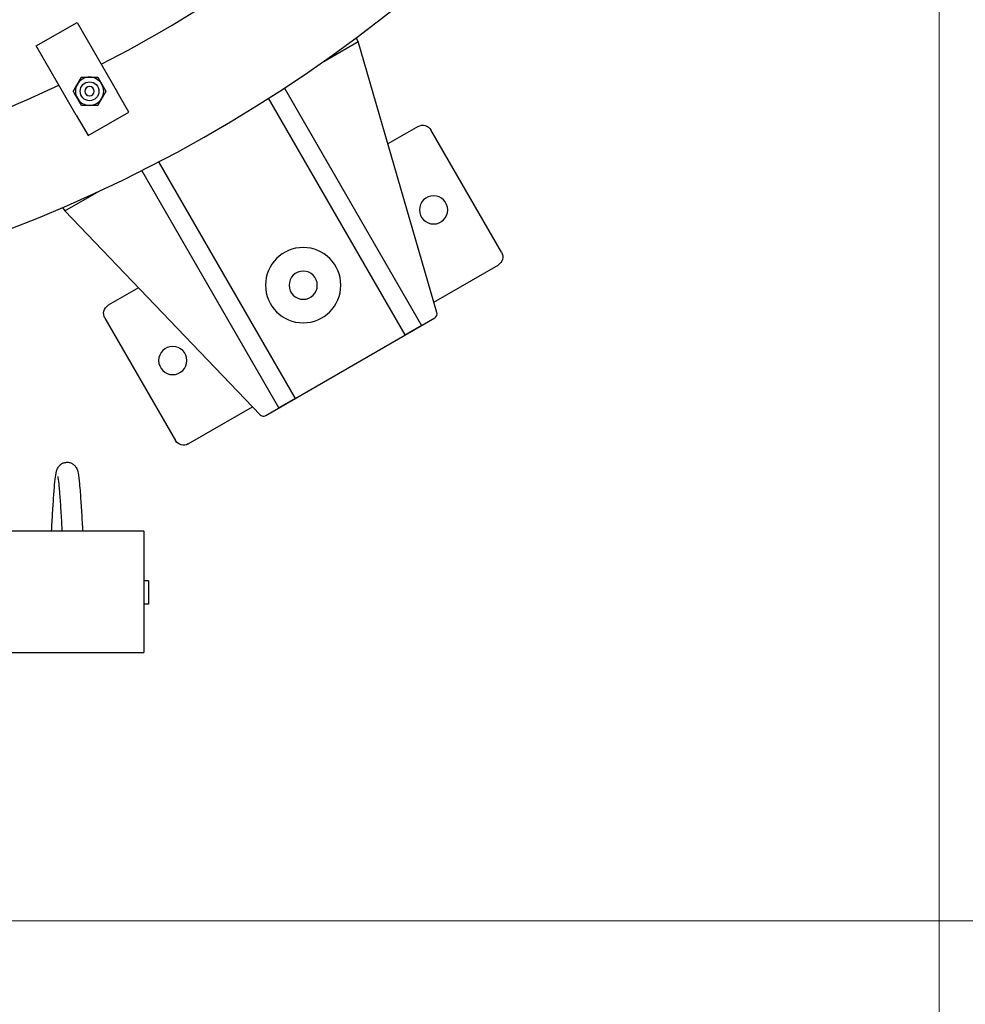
# Model space of a CAD drawing. Extents: x 0 to 796, y 0 to 496.
# Tile 93 of 242: x 140 to 165, y 367 to 393. Entities that reach past the tile are written whole.
import ezdxf

# ---------------------------------------------------------------- set-up
doc = ezdxf.new("R2010")
doc.units = 0
doc.header["$LTSCALE"] = 12
doc.header["$MEASUREMENT"] = 0
doc.header["$PDMODE"] = 1
doc.layers.get('0').update_dxf_attribs({"linetype": 'CONTINUOUS'})
doc.layers.get('Defpoints').update_dxf_attribs({"linetype": 'CONTINUOUS'})
doc.layers.add('D', color=2, linetype='CONTINUOUS')
doc.layers.add('Q', color=4, linetype='CONTINUOUS')
doc.styles.get("Standard").update_dxf_attribs({"font": 'SIMPLEX.SHX', "width": 0.875})
doc.dimstyles.get("Standard").update_dxf_attribs({"dimscale": 28, "dimtxt": 0.125, "dimasz": 0.125, "dimexe": 0.04375, "dimexo": 0.0625, "dimgap": 0.04375, "dimtad": 0, "dimtih": 1, "dimtoh": 1, "dimdec": 4, "dimzin": 12, "dimdsep": 46, "dimlunit": 5, "dimtxsty": 'Standard', "dimcen": 0, "dimclrd": 256, "dimclre": 256, "dimclrt": 256, "dimadec": 1, "dimazin": 3, "dimtfac": 0.875, "dimtdec": 4, "dimtofl": 0, "dimtmove": 0, "dimatfit": 2, "dimfxl": 1, "dimtolj": 1, "dimtzin": 12, "dimlwd": 13, "dimlwe": 13, "dimarcsym": 0})

# ---------------------------------------------------------------- blocks, each defined once
blk = doc.blocks.new('*D110')
at = {"layer": 'D', "lineweight": 13, "transparency": 16777216}
for p, q in [((128.341, 478.45), (197.604, 478.45)), ((196.379, 474.95), (196.379, 426.895)), ((196.379, 372.889), (196.379, 420.945)), ((127.755, 369.389), (197.604, 369.389))]:
    blk.add_line(p, q, dxfattribs=at)
at = {"layer": 'D', "transparency": 16777216}
for points in [[(195.796, 474.95), (196.963, 474.95), (196.379, 478.45)], [(195.796, 372.889), (196.963, 372.889), (196.379, 369.389)]]:
    blk.add_solid(points, dxfattribs=at)
at = {"layer": 'Defpoints', "color": 0, "transparency": 16777216}
for p in [(126.591, 478.45), (126.005, 369.389), (196.379, 369.389)]:
    blk.add_point(p, dxfattribs=at)
at = {"layer": 'D', "transparency": 16777216, "insert": (196.379, 423.92), "char_height": 3.5, "attachment_point": 5}
blk.add_mtext('\\A1;109{}{\\C2;%%p1}', dxfattribs=at)
blk = doc.blocks.new('*D112')
at = {"layer": 'D', "lineweight": 13, "transparency": 16777216}
for p, q in [((170.025, 416.596), (170.025, 343.478)), ((55.588, 410.799), (55.588, 343.478)), ((59.088, 344.703), (104.253, 344.703)), ((166.525, 344.703), (121.359, 344.703))]:
    blk.add_line(p, q, dxfattribs=at)
at = {"layer": 'D', "transparency": 16777216}
for points in [[(59.088, 345.287), (59.088, 344.12), (55.588, 344.703)], [(166.525, 345.287), (166.525, 344.12), (170.025, 344.703)]]:
    blk.add_solid(points, dxfattribs=at)
at = {"layer": 'Defpoints', "color": 0, "transparency": 16777216}
for p in [(170.025, 418.346), (55.588, 412.549), (170.025, 344.703)]:
    blk.add_point(p, dxfattribs=at)
at = {"layer": 'D', "transparency": 16777216, "insert": (112.806, 344.703), "char_height": 3.5, "attachment_point": 5}
blk.add_mtext('\\A1;114{\\H0.875x;\\S1/2;}{}{\\C2;%%p1}', dxfattribs=at)
blk = doc.blocks.new('*D113')
at = {"layer": 'D', "lineweight": 13, "transparency": 16777216}
for p, q in [((87.505, 421.953), (87.505, 356.465)), ((164.505, 421.953), (164.505, 356.465)), ((91.005, 357.69), (122.301, 357.69)), ((161.005, 357.69), (129.709, 357.69))]:
    blk.add_line(p, q, dxfattribs=at)
at = {"layer": 'D', "transparency": 16777216}
for points in [[(91.005, 358.273), (91.005, 357.106), (87.505, 357.69)], [(161.005, 358.273), (161.005, 357.106), (164.505, 357.69)]]:
    blk.add_solid(points, dxfattribs=at)
at = {"layer": 'Defpoints', "color": 0, "transparency": 16777216}
for p in [(87.505, 423.703), (164.505, 423.703), (87.505, 357.69)]:
    blk.add_point(p, dxfattribs=at)
at = {"layer": 'D', "transparency": 16777216, "insert": (126.005, 357.69), "char_height": 3.5, "attachment_point": 5}
blk.add_mtext('\\A1;77', dxfattribs=at)
blk = doc.blocks.new('*D115')
at = {"layer": 'D', "lineweight": 13, "transparency": 16777216}
for p, q in [((167.78, 423.703), (182.065, 423.703)), ((180.84, 420.203), (180.84, 401.344)), ((180.84, 372.889), (180.84, 391.748)), ((127.755, 369.389), (182.065, 369.389))]:
    blk.add_line(p, q, dxfattribs=at)
at = {"layer": 'D', "transparency": 16777216}
for points in [[(180.257, 420.203), (181.424, 420.203), (180.84, 423.703)], [(180.257, 372.889), (181.424, 372.889), (180.84, 369.389)]]:
    blk.add_solid(points, dxfattribs=at)
at = {"layer": 'Defpoints', "color": 0, "transparency": 16777216}
for p in [(166.03, 423.703), (126.005, 369.389), (180.84, 369.389)]:
    blk.add_point(p, dxfattribs=at)
at = {"layer": 'D', "transparency": 16777216, "insert": (180.84, 396.546), "char_height": 3.5, "attachment_point": 5}
blk.add_mtext('\\A1;54{\\H0.875x;\\S1/2;}', dxfattribs=at)

msp = doc.modelspace()

# ---------------------------------------------------------------- linework, layer by layer
at = {"extrusion": (-2.44929e-16, -1, -2.22045e-16)}
for p, q in [((140.52524, 392.62607), (141.60777, 393.25107)), ((141.60777, 393.25107), (142.67027, 391.41077)), ((148.16087, 392.21755), (149.07469, 392.74514)), ((149.07469, 392.74514), (149.01995, 392.83994)), ((151.16606, 385.54658), (149.07469, 392.74514)), ((141.58774, 390.78577), (140.52524, 392.62607)), ((147.11812, 391.50902), (150.7595, 385.20195)), ((142.98277, 390.8695), (142.67027, 391.41077)), ((150.32649, 384.95195), (146.6977, 391.2372)), ((141.58774, 390.78577), (141.90024, 390.2445)), ((141.90024, 390.2445), (142.98277, 390.8695)), ((150.66619, 390.48857), (149.86472, 390.02584)), ((152.8827, 387.14947), (151.0077, 390.39706)), ((143.77487, 389.5497), (147.40366, 383.26445)), ((146.97064, 383.01445), (143.32926, 389.32152)), ((141.28046, 388.24514), (142.19427, 388.77273)), ((141.22573, 388.33994), (141.28046, 388.24514)), ((141.28046, 388.24514), (146.4689, 382.83468)), ((151.08567, 385.82328), (152.79119, 386.80796)), ((143.24043, 386.2013), (142.43895, 385.73857)), ((142.34745, 385.39706), (144.22245, 382.14947)), ((146.62162, 382.81294), (151.10852, 385.40346)), ((150.7595, 385.20195), (150.32649, 384.95195)), ((147.40366, 383.26445), (146.97064, 383.01445)), ((144.56395, 382.05796), (146.26947, 383.04264))]:
    msp.add_line(p, q, dxfattribs=at)
for radius in [0.25014, 0.25]:
    msp.add_circle((141.9415, 391.42303), radius)
at = {"extrusion": (5.43852e-32, 2.22045e-16, -1)}
for centre, radius in [((-141.9415, 391.42303), 0.125), ((-151.07917, 388.27326), 0.375), ((-147.61507, 386.27326), 1), ((-147.61507, 386.27326), 0.375), ((-144.15097, 384.27326), 0.375)]:
    msp.add_circle(centre, radius, dxfattribs=at)
for centre, radius, start, end in [((126.00479, 423.70338), 38.5, 197.916453, 72.429247), ((126.00479, 423.70338), 35.5, 297.233277, 304.192991), ((141.9415, 391.42303), 0.375, 90, 150), ((141.9415, 391.42303), 0.375, 30, 90), ((126.00479, 423.70338), 35.5, 283.15402, 295.211322), ((141.9415, 391.42303), 0.375, 150, 210), ((141.9415, 391.42303), 0.375, 330, 30), ((141.9415, 391.42303), 0.375, 210, 270), ((141.9415, 391.42303), 0.375, 270, 330), ((151.04602, 385.51171), 0.125, 300, 16.2), ((146.55912, 382.9212), 0.125, 223.8, 300)]:
    msp.add_arc(centre, radius, start, end)
for centre, start, end in [((-150.79119, 390.27206), 60, 150), ((-152.66619, 387.02447), 150, 240), ((-142.56395, 385.52206), 330, 60), ((-144.43895, 382.27447), 240, 330)]:
    msp.add_arc(centre, 0.25, start, end, dxfattribs=at)
for points in [[(141.61674, 391.61053), (141.66698, 391.69755), (141.725, 391.79803)], [(141.725, 391.79803), (141.84102, 391.79803), (141.9415, 391.79803)], [(141.9415, 391.79803), (142.04198, 391.79803), (142.15801, 391.79803)], [(142.15801, 391.79803), (142.21602, 391.69755), (142.26626, 391.61053)], [(141.50849, 391.42303), (141.5665, 391.52351), (141.61674, 391.61053)], [(142.26626, 391.61053), (142.3165, 391.52351), (142.37452, 391.42303)], [(141.61674, 391.23553), (141.5665, 391.32255), (141.50849, 391.42303)], [(141.725, 391.04803), (141.66698, 391.14851), (141.61674, 391.23553)], [(142.26626, 391.23553), (142.21602, 391.14851), (142.15801, 391.04803)], [(142.37452, 391.42303), (142.3165, 391.32255), (142.26626, 391.23553)], [(141.9415, 391.04803), (141.84102, 391.04803), (141.725, 391.04803)], [(142.15801, 391.04803), (142.04198, 391.04803), (141.9415, 391.04803)]]:
    msp.add_rational_spline(points, [1, 1.0379548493, 1], degree=2)
at = {"layer": 'Q', "extrusion": (-2.44929e-16, -1, -2.22045e-16)}
for p, q in [((143.38351, 379.7389), (138.72726, 379.7389)), ((143.38351, 379.7389), (143.38351, 376.52015)), ((143.50851, 378.4239), (143.38351, 378.4239)), ((143.50851, 378.4239), (143.50851, 377.8039)), ((143.50851, 377.8039), (143.38351, 377.8039)), ((138.72726, 376.52015), (143.38351, 376.52015))]:
    msp.add_line(p, q, dxfattribs=at)
at = {"layer": 'Q'}
for points, knots in [([(140.93174, 379.7389), (140.93647, 379.82078), (140.94119, 379.90259), (140.95573, 380.15108), (140.96569, 380.31666), (140.98544, 380.61947), (140.99548, 380.76014), (141.01564, 381.00186), (141.02587, 381.10489), (141.04279, 381.2298), (141.04884, 381.2674), (141.06232, 381.32904), (141.06825, 381.35383), (141.08691, 381.39996), (141.09393, 381.41524), (141.11101, 381.44401), (141.11968, 381.45679), (141.14598, 381.4887), (141.16655, 381.50822), (141.21199, 381.53897), (141.23679, 381.55105), (141.29171, 381.56796), (141.32264, 381.57222), (141.38352, 381.57047), (141.41417, 381.56425), (141.47025, 381.54285), (141.49631, 381.52742), (141.54002, 381.49202), (141.55802, 381.47184), (141.58373, 381.43562), (141.59272, 381.41909), (141.6079, 381.38681), (141.61338, 381.37155), (141.62628, 381.33121), (141.63145, 381.30821), (141.65087, 381.20942), (141.6618, 381.11603), (141.67963, 380.92731), (141.68601, 380.85096), (141.70291, 380.62912), (141.71357, 380.46817), (141.73409, 380.13661), (141.74423, 379.96245), (141.7552, 379.77254), (141.75617, 379.75573), (141.75715, 379.7389)], [2.65673143, 2.65673143, 2.65673143, 2.65673143, 2.90128172, 2.90128172, 3.41341055, 3.41341055, 3.92792142, 3.92792142, 4.45167201, 4.45167201, 4.73641278, 4.73641278, 4.94976551, 4.94976551, 5.03843093, 5.03843093, 5.10139469, 5.10139469, 5.19627142, 5.19627142, 5.28368758, 5.28368758, 5.37946894, 5.37946894, 5.47601266, 5.47601266, 5.57201636, 5.57201636, 5.66717244, 5.66717244, 5.75375462, 5.75375462, 5.85916424, 5.85916424, 6.05648294, 6.05648294, 6.63857616, 6.63857616, 6.96606555, 6.96606555, 7.51298064, 7.51298064, 8.03366562, 8.03366562, 8.08412736, 8.08412736, 8.08412736, 8.08412736]), ([(141.21719, 379.7389), (141.21013, 379.8612), (141.20304, 379.98358), (141.18625, 380.26461), (141.17636, 380.42293), (141.15697, 380.70377), (141.14719, 380.82995), (141.12854, 381.03057), (141.11905, 381.11037), (141.10815, 381.17631), (141.10497, 381.19057), (141.10403, 381.19416), (141.10397, 381.19438), (141.10397, 381.19438)], [2.77644636, 2.77644636, 2.77644636, 2.77644636, 3.14218464, 3.14218464, 3.65057105, 3.65057105, 4.1542885, 4.1542885, 4.64137926, 4.64137926, 4.85232093, 4.85232093, 4.87869323, 4.87869323, 4.87869323, 4.87869323])]:
    msp.add_open_spline(points, degree=3, knots=knots, dxfattribs=at)

# ---------------------------------------------------------------- dimensions: what is measured, and where the dimension line sits
at = {"layer": 'D'}
dim = msp.add_linear_dim(base=(196.37939, 369.38942), p1=(126.59079, 478.44982), p2=(126.00479, 369.38942), angle=90, text='<>{}{\\C2;%%p1}', dimstyle='Standard', override={"dimdec": 3}, dxfattribs=at)
dim.commit()
dim.dimension.update_dxf_attribs({"geometry": '*D110', "text_midpoint": (196.37939, 423.91962)})
dim = msp.add_linear_dim(base=(87.50479, 357.68981), p1=(164.50479, 423.70338), p2=(87.50479, 423.70338), dimstyle='Standard', dxfattribs=at)
dim.commit()
dim.dimension.update_dxf_attribs({"geometry": '*D113', "text_midpoint": (126.00479, 357.68981)})
dim = msp.add_linear_dim(base=(180.84032, 369.38942), p1=(166.03019, 423.70338), p2=(126.00479, 369.38942), angle=90, dimstyle='Standard', override={"dimdec": 1}, dxfattribs=at)
dim.commit()
dim.dimension.update_dxf_attribs({"geometry": '*D115', "text_midpoint": (180.84032, 396.5464)})
dim = msp.add_linear_dim(base=(170.02466, 344.70327), p1=(55.58785, 412.54935), p2=(170.02466, 418.34591), text='<>{}{\\C2;%%p1}', dimstyle='Standard', override={"dimdec": 1}, dxfattribs=at)
dim.commit()
dim.dimension.update_dxf_attribs({"geometry": '*D112', "text_midpoint": (112.80625, 344.70327)})

doc.saveas('drawing.dxf')
